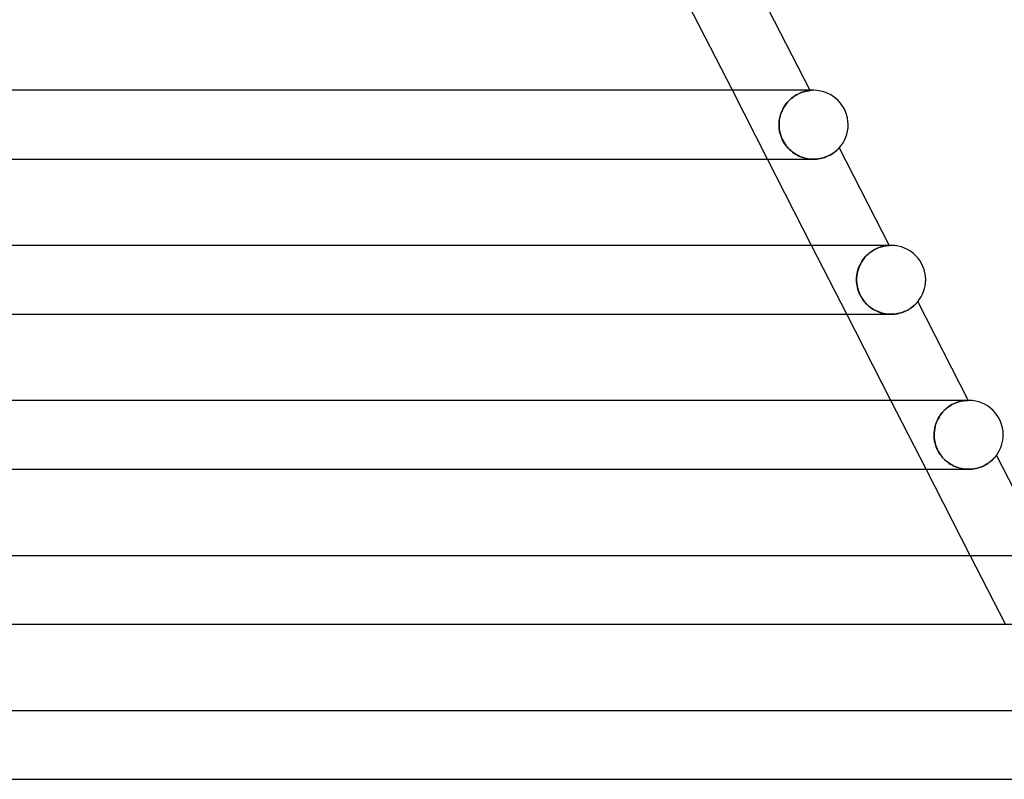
# Model space of a CAD drawing. Header units: millimetres. Extents: x -280 to 280, y -2 to 180.
# Tile 67 of 73: x 128 to 185, y 90 to 134. Entities that reach past the tile are written whole.
import ezdxf

# ---------------------------------------------------------------- set-up
doc = ezdxf.new("R2010")
doc.units = ezdxf.units.MM
doc.layers.add('HIDDEN', color=7, linetype='Continuous')
doc.layers.add('THICK', color=7, linetype='Continuous')

msp = doc.modelspace()

# ---------------------------------------------------------------- linework, layer by layer
at = {"layer": 'HIDDEN'}
for p, q in [((171.322, 126), (169.276, 130)), ((173.047, 129.762), (172.966, 129.716)), ((173.032, 129.754), (173.114, 129.796)), ((173.127, 129.802), (173.047, 129.762)), ((173.114, 129.796), (173.194, 129.833)), ((173.204, 129.837), (173.127, 129.802)), ((173.194, 129.833), (173.27, 129.864)), ((173.278, 129.867), (173.204, 129.837)), ((173.27, 129.864), (173.343, 129.891)), ((173.349, 129.893), (173.278, 129.867)), ((173.343, 129.891), (173.412, 129.913)), ((173.416, 129.914), (173.349, 129.893)), ((173.412, 129.913), (173.477, 129.931)), ((173.478, 129.932), (173.416, 129.914)), ((173.477, 129.931), (173.536, 129.946)), ((173.535, 129.946), (173.478, 129.932)), ((173.587, 129.957), (173.535, 129.946)), ((173.536, 129.946), (173.59, 129.958)), ((173.633, 129.966), (173.587, 129.957)), ((173.59, 129.958), (173.637, 129.967)), ((173.674, 129.973), (173.633, 129.966)), ((173.637, 129.967), (173.679, 129.974)), ((173.709, 129.979), (173.674, 129.973)), ((173.679, 129.974), (173.713, 129.979)), ((173.737, 129.983), (173.709, 129.979)), ((173.713, 129.979), (173.74, 129.983)), ((173.758, 129.985), (173.737, 129.983)), ((173.74, 129.983), (173.76, 129.986)), ((173.771, 129.987), (173.758, 129.985)), ((173.76, 129.986), (173.772, 129.987)), ((173.769, 130), (173.776, 129.987)), ((173.776, 129.987), (173.771, 129.987)), ((173.772, 129.987), (173.776, 129.987)), ((172.32, 129.103), (172.387, 129.198)), ((172.405, 129.221), (172.336, 129.126)), ((172.387, 129.198), (172.46, 129.289)), ((172.478, 129.31), (172.405, 129.221)), ((172.46, 129.289), (172.536, 129.373)), ((172.555, 129.394), (172.478, 129.31)), ((172.536, 129.373), (172.615, 129.452)), ((172.635, 129.471), (172.555, 129.394)), ((172.615, 129.452), (172.696, 129.525)), ((172.716, 129.541), (172.635, 129.471)), ((172.696, 129.525), (172.78, 129.592)), ((172.799, 129.606), (172.716, 129.541)), ((172.78, 129.592), (172.865, 129.652)), ((172.883, 129.664), (172.799, 129.606)), ((172.865, 129.652), (172.949, 129.706)), ((172.966, 129.716), (172.883, 129.664)), ((172.949, 129.706), (173.032, 129.754)), ((172.073, 128.574), (172.109, 128.685)), ((172.117, 128.705), (172.078, 128.592)), ((172.109, 128.685), (172.153, 128.794)), ((172.162, 128.815), (172.117, 128.705)), ((172.153, 128.794), (172.203, 128.9)), ((172.214, 128.923), (172.162, 128.815)), ((172.203, 128.9), (172.259, 129.004)), ((172.272, 129.027), (172.214, 128.923)), ((172.259, 129.004), (172.32, 129.103)), ((172.336, 129.126), (172.272, 129.027)), ((171.993, 128.12), (171.989, 128)), ((171.989, 128), (171.992, 128.116)), ((171.992, 128.116), (172.002, 128.232)), ((172.003, 128.24), (171.993, 128.12)), ((172.002, 128.232), (172.019, 128.347)), ((172.021, 128.359), (172.003, 128.24)), ((172.019, 128.347), (172.043, 128.462)), ((172.046, 128.476), (172.021, 128.359)), ((172.043, 128.462), (172.073, 128.574)), ((172.078, 128.592), (172.046, 128.476)), ((171.992, 127.885), (171.989, 128)), ((171.989, 128), (171.992, 127.892)), ((171.992, 127.892), (172.001, 127.784)), ((172.003, 127.771), (171.992, 127.885)), ((172.001, 127.784), (172.016, 127.676)), ((172.019, 127.657), (172.003, 127.771)), ((172.016, 127.676), (172.037, 127.569)), ((172.042, 127.544), (172.019, 127.657)), ((172.037, 127.569), (172.063, 127.463)), ((172.072, 127.433), (172.042, 127.544)), ((172.063, 127.463), (172.095, 127.359)), ((172.107, 127.324), (172.072, 127.433)), ((172.095, 127.359), (172.133, 127.257)), ((172.149, 127.218), (172.107, 127.324)), ((172.133, 127.257), (172.176, 127.157)), ((172.197, 127.114), (172.149, 127.218)), ((172.176, 127.157), (172.225, 127.058)), ((172.251, 127.012), (172.197, 127.114)), ((172.225, 127.058), (172.28, 126.963)), ((172.31, 126.914), (172.251, 127.012)), ((172.28, 126.963), (172.34, 126.87)), ((172.375, 126.82), (172.31, 126.914)), ((172.34, 126.87), (172.403, 126.782)), ((172.444, 126.731), (172.375, 126.82)), ((172.403, 126.782), (172.471, 126.699)), ((172.516, 126.648), (172.444, 126.731)), ((172.471, 126.699), (172.541, 126.621)), ((172.592, 126.57), (172.516, 126.648)), ((172.541, 126.621), (172.614, 126.548)), ((172.67, 126.497), (172.592, 126.57)), ((172.614, 126.548), (172.691, 126.479)), ((172.751, 126.429), (172.67, 126.497)), ((172.691, 126.479), (172.769, 126.415)), ((172.835, 126.367), (172.751, 126.429)), ((172.769, 126.415), (172.85, 126.356)), ((172.92, 126.309), (172.835, 126.367)), ((172.85, 126.356), (172.934, 126.301)), ((175.075, 126.317), (175.132, 126.354)), ((175.132, 126.354), (175.184, 126.391)), ((175.184, 126.391), (175.232, 126.427)), ((175.232, 126.427), (175.276, 126.462)), ((175.276, 126.462), (175.315, 126.495)), ((175.315, 126.495), (175.35, 126.526)), ((175.35, 126.526), (175.38, 126.554)), ((175.38, 126.554), (175.407, 126.58)), ((175.407, 126.58), (175.429, 126.602)), ((175.429, 126.602), (175.448, 126.62)), ((175.448, 126.62), (175.462, 126.635)), ((175.462, 126.635), (175.472, 126.646)), ((175.472, 126.646), (175.478, 126.652)), ((175.478, 126.652), (175.48, 126.655)), ((173.009, 126.257), (172.92, 126.309)), ((172.934, 126.301), (173.02, 126.25)), ((173.099, 126.209), (173.009, 126.257)), ((173.02, 126.25), (173.109, 126.204)), ((173.192, 126.165), (173.099, 126.209)), ((173.109, 126.204), (173.2, 126.162)), ((173.288, 126.127), (173.192, 126.165)), ((173.2, 126.162), (173.293, 126.125)), ((173.385, 126.093), (173.288, 126.127)), ((173.293, 126.125), (173.389, 126.092)), ((173.483, 126.065), (173.385, 126.093)), ((173.389, 126.092), (173.486, 126.064)), ((173.583, 126.041), (173.483, 126.065)), ((173.486, 126.064), (173.584, 126.041)), ((173.684, 126.023), (173.583, 126.041)), ((173.584, 126.041), (173.684, 126.023)), ((173.785, 126.01), (173.684, 126.023)), ((173.684, 126.023), (173.784, 126.011)), ((173.784, 126.011), (173.884, 126.003)), ((173.886, 126.003), (173.785, 126.01)), ((173.884, 126.003), (173.985, 126)), ((173.987, 126), (173.886, 126.003)), ((173.985, 126), (174.085, 126.002)), ((174.085, 126.002), (174.184, 126.009)), ((174.184, 126.009), (174.281, 126.021)), ((174.281, 126.021), (174.377, 126.038)), ((174.377, 126.038), (174.47, 126.058)), ((174.47, 126.058), (174.559, 126.082)), ((174.559, 126.082), (174.644, 126.109)), ((174.644, 126.109), (174.726, 126.14)), ((174.726, 126.14), (174.804, 126.172)), ((174.804, 126.172), (174.879, 126.207)), ((174.879, 126.207), (174.949, 126.243)), ((174.949, 126.243), (175.014, 126.28)), ((175.014, 126.28), (175.075, 126.317)), ((175.924, 117), (173.879, 121)), ((177.308, 120.613), (177.221, 120.546)), ((177.263, 120.579), (177.352, 120.644)), ((177.396, 120.674), (177.308, 120.613)), ((177.352, 120.644), (177.441, 120.702)), ((177.484, 120.728), (177.396, 120.674)), ((177.441, 120.702), (177.529, 120.753)), ((177.571, 120.775), (177.484, 120.728)), ((177.529, 120.753), (177.616, 120.798)), ((177.657, 120.817), (177.571, 120.775)), ((177.616, 120.798), (177.701, 120.836)), ((177.74, 120.853), (177.657, 120.817)), ((177.701, 120.836), (177.783, 120.869)), ((177.821, 120.883), (177.74, 120.853)), ((177.783, 120.869), (177.862, 120.897)), ((177.898, 120.909), (177.821, 120.883)), ((177.862, 120.897), (177.937, 120.92)), ((177.971, 120.93), (177.898, 120.909)), ((177.937, 120.92), (178.007, 120.939)), ((178.039, 120.947), (177.971, 120.93)), ((178.007, 120.939), (178.073, 120.954)), ((178.103, 120.961), (178.039, 120.947)), ((178.073, 120.954), (178.133, 120.966)), ((178.16, 120.971), (178.103, 120.961)), ((178.133, 120.966), (178.187, 120.976)), ((178.212, 120.979), (178.16, 120.971)), ((178.187, 120.976), (178.235, 120.983)), ((178.258, 120.985), (178.212, 120.979)), ((178.235, 120.983), (178.276, 120.988)), ((178.297, 120.99), (178.258, 120.985)), ((178.276, 120.988), (178.311, 120.991)), ((178.371, 121), (178.285, 121)), ((178.329, 120.993), (178.297, 120.99)), ((178.311, 120.991), (178.338, 120.994)), ((178.353, 120.995), (178.329, 120.993)), ((178.338, 120.994), (178.357, 120.995)), ((178.368, 120.996), (178.353, 120.995)), ((178.357, 120.995), (178.369, 120.996)), ((178.373, 120.996), (178.368, 120.996)), ((178.369, 120.996), (178.373, 120.996)), ((178.371, 121), (178.373, 120.996)), ((176.728, 119.948), (176.79, 120.055)), ((176.831, 120.119), (176.767, 120.018)), ((176.79, 120.055), (176.857, 120.157)), ((176.901, 120.215), (176.831, 120.119)), ((176.857, 120.157), (176.931, 120.254)), ((176.975, 120.307), (176.901, 120.215)), ((176.931, 120.254), (177.009, 120.345)), ((177.054, 120.393), (176.975, 120.307)), ((177.009, 120.345), (177.091, 120.43)), ((177.137, 120.472), (177.054, 120.393)), ((177.091, 120.43), (177.176, 120.508)), ((177.221, 120.546), (177.137, 120.472)), ((177.176, 120.508), (177.263, 120.579)), ((176.545, 119.468), (176.52, 119.352)), ((176.523, 119.369), (176.55, 119.49)), ((176.576, 119.583), (176.545, 119.468)), ((176.55, 119.49), (176.584, 119.608)), ((176.614, 119.696), (176.576, 119.583)), ((176.584, 119.608), (176.624, 119.724)), ((176.658, 119.806), (176.614, 119.696)), ((176.624, 119.724), (176.673, 119.838)), ((176.71, 119.914), (176.658, 119.806)), ((176.673, 119.838), (176.728, 119.948)), ((176.767, 120.018), (176.71, 119.914)), ((176.49, 119), (176.493, 119.124)), ((176.493, 119.118), (176.49, 119)), ((176.493, 118.887), (176.49, 119)), ((176.49, 119), (176.493, 118.895)), ((176.493, 119.124), (176.505, 119.247)), ((176.503, 119.235), (176.493, 119.118)), ((176.493, 118.895), (176.501, 118.79)), ((176.52, 119.352), (176.503, 119.235)), ((176.505, 119.247), (176.523, 119.369)), ((176.503, 118.775), (176.493, 118.887)), ((176.501, 118.79), (176.515, 118.685)), ((176.519, 118.663), (176.503, 118.775)), ((176.515, 118.685), (176.535, 118.578)), ((176.541, 118.551), (176.519, 118.663)), ((176.535, 118.578), (176.562, 118.47)), ((176.57, 118.442), (176.541, 118.551)), ((176.562, 118.47), (176.595, 118.362)), ((176.605, 118.334), (176.57, 118.442)), ((176.595, 118.362), (176.635, 118.253)), ((176.646, 118.228), (176.605, 118.334)), ((176.635, 118.253), (176.682, 118.145)), ((176.693, 118.124), (176.646, 118.228)), ((176.682, 118.145), (176.737, 118.038)), ((176.746, 118.023), (176.693, 118.124)), ((176.737, 118.038), (176.798, 117.934)), ((176.805, 117.924), (176.746, 118.023)), ((176.798, 117.934), (176.865, 117.834)), ((176.868, 117.83), (176.805, 117.924)), ((176.865, 117.834), (176.937, 117.74)), ((176.936, 117.741), (176.868, 117.83)), ((177.007, 117.658), (176.936, 117.741)), ((176.937, 117.74), (177.015, 117.649)), ((177.082, 117.58), (177.007, 117.658)), ((177.015, 117.649), (177.098, 117.564)), ((177.159, 117.507), (177.082, 117.58)), ((177.098, 117.564), (177.186, 117.484)), ((177.239, 117.439), (177.159, 117.507)), ((177.186, 117.484), (177.278, 117.409)), ((177.322, 117.377), (177.239, 117.439)), ((177.278, 117.409), (177.374, 117.34)), ((177.407, 117.319), (177.322, 117.377)), ((177.374, 117.34), (177.474, 117.277)), ((177.494, 117.265), (177.407, 117.319)), ((177.474, 117.277), (177.577, 117.22)), ((177.585, 117.216), (177.494, 117.265)), ((177.577, 117.22), (177.684, 117.169)), ((177.678, 117.172), (177.585, 117.216)), ((179.314, 117.177), (179.398, 117.217)), ((179.398, 117.217), (179.477, 117.259)), ((179.477, 117.259), (179.551, 117.302)), ((179.551, 117.302), (179.619, 117.346)), ((179.619, 117.346), (179.682, 117.39)), ((179.682, 117.39), (179.74, 117.434)), ((179.74, 117.434), (179.792, 117.476)), ((179.792, 117.476), (179.839, 117.517)), ((179.839, 117.517), (179.881, 117.555)), ((179.881, 117.555), (179.918, 117.591)), ((179.918, 117.591), (179.95, 117.624)), ((179.95, 117.624), (179.978, 117.654)), ((179.978, 117.654), (180.001, 117.679)), ((180.001, 117.679), (180.02, 117.7)), ((180.02, 117.7), (180.033, 117.716)), ((180.033, 117.716), (180.041, 117.726)), ((180.041, 117.726), (180.044, 117.729)), ((177.774, 117.132), (177.678, 117.172)), ((177.684, 117.169), (177.793, 117.125)), ((177.872, 117.098), (177.774, 117.132)), ((177.793, 117.125), (177.905, 117.087)), ((177.971, 117.068), (177.872, 117.098)), ((177.905, 117.087), (178.019, 117.056)), ((178.073, 117.044), (177.971, 117.068)), ((178.019, 117.056), (178.134, 117.032)), ((178.175, 117.025), (178.073, 117.044)), ((178.134, 117.032), (178.251, 117.014)), ((178.278, 117.011), (178.175, 117.025)), ((178.251, 117.014), (178.368, 117.004)), ((178.382, 117.003), (178.278, 117.011)), ((178.368, 117.004), (178.485, 117)), ((178.486, 117), (178.382, 117.003)), ((178.485, 117), (178.599, 117.003)), ((178.599, 117.003), (178.711, 117.012)), ((178.711, 117.012), (178.821, 117.028)), ((178.821, 117.028), (178.927, 117.048)), ((178.927, 117.048), (179.03, 117.074)), ((179.03, 117.074), (179.129, 117.104)), ((179.129, 117.104), (179.224, 117.139)), ((179.224, 117.139), (179.314, 117.177)), ((180.526, 108), (178.481, 112)), ((181.661, 111.494), (181.575, 111.413)), ((181.608, 111.446), (181.696, 111.525)), ((181.75, 111.569), (181.661, 111.494)), ((181.696, 111.525), (181.786, 111.596)), ((181.841, 111.636), (181.75, 111.569)), ((181.786, 111.596), (181.877, 111.661)), ((181.934, 111.697), (181.841, 111.636)), ((181.877, 111.661), (181.969, 111.719)), ((182.027, 111.752), (181.934, 111.697)), ((181.969, 111.719), (182.061, 111.77)), ((182.118, 111.799), (182.027, 111.752)), ((182.061, 111.77), (182.152, 111.815)), ((182.209, 111.84), (182.118, 111.799)), ((182.152, 111.815), (182.241, 111.853)), ((182.297, 111.875), (182.209, 111.84)), ((182.241, 111.853), (182.327, 111.885)), ((182.382, 111.904), (182.297, 111.875)), ((182.327, 111.885), (182.41, 111.912)), ((182.464, 111.928), (182.382, 111.904)), ((182.41, 111.912), (182.489, 111.935)), ((182.542, 111.948), (182.464, 111.928)), ((182.489, 111.935), (182.563, 111.953)), ((182.615, 111.963), (182.542, 111.948)), ((182.563, 111.953), (182.633, 111.967)), ((182.682, 111.975), (182.615, 111.963)), ((182.633, 111.967), (182.697, 111.977)), ((182.744, 111.984), (182.682, 111.975)), ((182.697, 111.977), (182.756, 111.985)), ((182.799, 111.99), (182.744, 111.984)), ((182.756, 111.985), (182.809, 111.991)), ((182.974, 112), (182.78, 112)), ((182.848, 111.994), (182.799, 111.99)), ((182.809, 111.991), (182.855, 111.995)), ((182.89, 111.997), (182.848, 111.994)), ((182.855, 111.995), (182.895, 111.997)), ((182.925, 111.999), (182.89, 111.997)), ((182.895, 111.997), (182.928, 111.999)), ((182.951, 112), (182.925, 111.999)), ((182.928, 111.999), (182.952, 112)), ((182.968, 112), (182.951, 112)), ((182.952, 112), (182.968, 112)), ((182.968, 112), (182.974, 112)), ((182.974, 112), (182.968, 112)), ((181.217, 110.927), (181.164, 110.817)), ((181.178, 110.848), (181.234, 110.959)), ((181.276, 111.033), (181.217, 110.927)), ((181.234, 110.959), (181.297, 111.067)), ((181.342, 111.135), (181.276, 111.033)), ((181.297, 111.067), (181.367, 111.17)), ((181.415, 111.233), (181.342, 111.135)), ((181.367, 111.17), (181.442, 111.268)), ((181.492, 111.326), (181.415, 111.233)), ((181.442, 111.268), (181.523, 111.36)), ((181.575, 111.413), (181.492, 111.326)), ((181.523, 111.36), (181.608, 111.446)), ((181.022, 110.357), (181.004, 110.239)), ((181.005, 110.249), (181.025, 110.373)), ((181.047, 110.475), (181.022, 110.357)), ((181.025, 110.373), (181.051, 110.495)), ((181.079, 110.591), (181.047, 110.475)), ((181.051, 110.495), (181.086, 110.615)), ((181.118, 110.705), (181.079, 110.591)), ((181.086, 110.615), (181.128, 110.733)), ((181.164, 110.817), (181.118, 110.705)), ((181.128, 110.733), (181.178, 110.848)), ((180.99, 110), (180.994, 110.125)), ((180.994, 110.119), (180.99, 110)), ((180.993, 109.891), (180.99, 110)), ((180.99, 110), (180.993, 109.907)), ((180.993, 109.907), (180.999, 109.812)), ((181.002, 109.783), (180.993, 109.891)), ((180.994, 110.125), (181.005, 110.249)), ((181.004, 110.239), (180.994, 110.119)), ((180.999, 109.812), (181.011, 109.717)), ((181.017, 109.675), (181.002, 109.783)), ((181.011, 109.717), (181.027, 109.621)), ((181.038, 109.567), (181.017, 109.675)), ((181.027, 109.621), (181.048, 109.524)), ((181.065, 109.461), (181.038, 109.567)), ((181.048, 109.524), (181.075, 109.427)), ((181.098, 109.355), (181.065, 109.461)), ((181.075, 109.427), (181.107, 109.33)), ((181.137, 109.251), (181.098, 109.355)), ((181.107, 109.33), (181.144, 109.233)), ((181.181, 109.15), (181.137, 109.251)), ((181.144, 109.233), (181.186, 109.138)), ((181.23, 109.051), (181.181, 109.15)), ((181.186, 109.138), (181.234, 109.045)), ((181.285, 108.956), (181.23, 109.051)), ((181.234, 109.045), (181.285, 108.956)), ((181.346, 108.863), (181.285, 108.956)), ((181.285, 108.956), (181.341, 108.869)), ((181.341, 108.869), (181.402, 108.786)), ((181.411, 108.773), (181.346, 108.863)), ((181.402, 108.786), (181.466, 108.706)), ((181.482, 108.688), (181.411, 108.773)), ((181.466, 108.706), (181.535, 108.629)), ((181.556, 108.607), (181.482, 108.688)), ((181.535, 108.629), (181.607, 108.556)), ((181.634, 108.531), (181.556, 108.607)), ((184.414, 108.588), (184.449, 108.624)), ((184.449, 108.624), (184.481, 108.658)), ((184.481, 108.658), (184.51, 108.69)), ((184.51, 108.69), (184.535, 108.719)), ((184.535, 108.719), (184.556, 108.745)), ((184.556, 108.745), (184.574, 108.767)), ((184.574, 108.767), (184.588, 108.784)), ((184.588, 108.784), (184.598, 108.797)), ((184.598, 108.797), (184.604, 108.805)), ((184.604, 108.805), (184.606, 108.808)), ((181.607, 108.556), (181.683, 108.487)), ((181.715, 108.46), (181.634, 108.531)), ((181.683, 108.487), (181.762, 108.422)), ((181.799, 108.394), (181.715, 108.46)), ((181.762, 108.422), (181.844, 108.361)), ((181.886, 108.333), (181.799, 108.394)), ((181.844, 108.361), (181.928, 108.305)), ((181.975, 108.277), (181.886, 108.333)), ((181.928, 108.305), (182.016, 108.253)), ((182.067, 108.226), (181.975, 108.277)), ((182.016, 108.253), (182.106, 108.206)), ((182.161, 108.18), (182.067, 108.226)), ((182.106, 108.206), (182.198, 108.163)), ((182.258, 108.139), (182.161, 108.18)), ((182.198, 108.163), (182.292, 108.126)), ((182.357, 108.102), (182.258, 108.139)), ((182.292, 108.126), (182.388, 108.093)), ((182.459, 108.072), (182.357, 108.102)), ((182.388, 108.093), (182.485, 108.065)), ((182.562, 108.046), (182.459, 108.072)), ((182.485, 108.065), (182.584, 108.042)), ((182.667, 108.026), (182.562, 108.046)), ((182.584, 108.042), (182.684, 108.023)), ((183.291, 108.023), (183.388, 108.04)), ((183.388, 108.04), (183.483, 108.062)), ((183.483, 108.062), (183.575, 108.087)), ((183.575, 108.087), (183.664, 108.117)), ((183.664, 108.117), (183.75, 108.149)), ((183.75, 108.149), (183.831, 108.185)), ((183.831, 108.185), (183.908, 108.222)), ((183.908, 108.222), (183.981, 108.261)), ((183.981, 108.261), (184.05, 108.302)), ((184.05, 108.302), (184.114, 108.343)), ((184.114, 108.343), (184.175, 108.385)), ((184.175, 108.385), (184.231, 108.427)), ((184.231, 108.427), (184.283, 108.469)), ((184.283, 108.469), (184.33, 108.51)), ((184.33, 108.51), (184.374, 108.55)), ((184.374, 108.55), (184.414, 108.588)), ((182.772, 108.012), (182.667, 108.026)), ((182.684, 108.023), (182.785, 108.01)), ((182.879, 108.003), (182.772, 108.012)), ((182.785, 108.01), (182.886, 108.003)), ((182.986, 108), (182.879, 108.003)), ((182.886, 108.003), (182.987, 108)), ((182.987, 108), (183.089, 108.002)), ((183.089, 108.002), (183.191, 108.01)), ((183.191, 108.01), (183.291, 108.023)), ((185.129, 99), (183.083, 103))]:
    msp.add_line(p, q, dxfattribs=at)
for centre, end in [((174, 128), 96.4447), ((178.5, 119), 93.6297), ((183, 110), 90.7541)]:
    msp.add_arc(centre, 2, 90, end, dxfattribs=at)
at = {"layer": 'THICK'}
for p, q in [((170.913, 135.585), (173.769, 130)), ((169.276, 130), (166.72, 135)), ((174, 130), (-174, 130)), ((174, 130), (173.79, 130)), ((175.129, 126.352), (175.073, 126.316)), ((175.18, 126.388), (175.129, 126.352)), ((175.227, 126.424), (175.18, 126.388)), ((175.27, 126.458), (175.227, 126.424)), ((175.309, 126.49), (175.27, 126.458)), ((175.344, 126.521), (175.309, 126.49)), ((175.375, 126.549), (175.344, 126.521)), ((175.402, 126.575), (175.375, 126.549)), ((175.426, 126.598), (175.402, 126.575)), ((175.445, 126.618), (175.426, 126.598)), ((175.46, 126.634), (175.445, 126.618)), ((175.471, 126.645), (175.46, 126.634)), ((175.478, 126.652), (175.471, 126.645)), ((175.48, 126.655), (175.478, 126.652)), ((175.48, 126.655), (178.371, 121)), ((88.848, 126), (173.989, 126)), ((173.879, 121), (171.322, 126)), ((174.089, 126.002), (173.987, 126)), ((174.188, 126.01), (174.089, 126.002)), ((174.286, 126.022), (174.188, 126.01)), ((174.381, 126.039), (174.286, 126.022)), ((174.474, 126.059), (174.381, 126.039)), ((174.563, 126.083), (174.474, 126.059)), ((174.648, 126.111), (174.563, 126.083)), ((174.729, 126.141), (174.648, 126.111)), ((174.806, 126.173), (174.729, 126.141)), ((174.88, 126.207), (174.806, 126.173)), ((174.949, 126.243), (174.88, 126.207)), ((175.013, 126.279), (174.949, 126.243)), ((175.073, 126.316), (175.013, 126.279)), ((178.5, 121), (-178.5, 121)), ((178.5, 121), (178.371, 121)), ((179.337, 117.187), (179.255, 117.151)), ((179.414, 117.225), (179.337, 117.187)), ((179.486, 117.264), (179.414, 117.225)), ((179.554, 117.304), (179.486, 117.264)), ((179.618, 117.345), (179.554, 117.304)), ((179.677, 117.386), (179.618, 117.345)), ((179.731, 117.427), (179.677, 117.386)), ((179.781, 117.467), (179.731, 117.427)), ((179.827, 117.506), (179.781, 117.467)), ((179.868, 117.543), (179.827, 117.506)), ((179.905, 117.579), (179.868, 117.543)), ((179.938, 117.611), (179.905, 117.579)), ((179.966, 117.641), (179.938, 117.611)), ((179.99, 117.667), (179.966, 117.641)), ((180.01, 117.689), (179.99, 117.667)), ((180.025, 117.706), (180.01, 117.689)), ((180.036, 117.718), (180.025, 117.706)), ((180.042, 117.726), (180.036, 117.718)), ((180.044, 117.729), (180.042, 117.726)), ((180.044, 117.729), (182.974, 112)), ((91.15, 117), (178.489, 117)), ((178.481, 112), (175.924, 117)), ((178.589, 117.003), (178.486, 117)), ((178.692, 117.01), (178.589, 117.003)), ((178.793, 117.023), (178.692, 117.01)), ((178.892, 117.041), (178.793, 117.023)), ((178.988, 117.063), (178.892, 117.041)), ((179.08, 117.089), (178.988, 117.063)), ((179.169, 117.118), (179.08, 117.089)), ((179.255, 117.151), (179.169, 117.118)), ((183, 112), (-183, 112)), ((183, 112), (182.974, 112)), ((184.462, 108.638), (184.424, 108.598)), ((184.496, 108.674), (184.462, 108.638)), ((184.525, 108.707), (184.496, 108.674)), ((184.55, 108.737), (184.525, 108.707)), ((184.57, 108.762), (184.55, 108.737)), ((184.586, 108.782), (184.57, 108.762)), ((184.597, 108.796), (184.586, 108.782)), ((184.604, 108.805), (184.597, 108.796)), ((184.606, 108.808), (184.604, 108.805)), ((184.606, 108.808), (187.577, 102.999)), ((183.407, 108.044), (183.304, 108.025)), ((183.508, 108.068), (183.407, 108.044)), ((183.604, 108.096), (183.508, 108.068)), ((183.697, 108.129), (183.604, 108.096)), ((183.786, 108.165), (183.697, 108.129)), ((183.871, 108.203), (183.786, 108.165)), ((183.952, 108.245), (183.871, 108.203)), ((184.028, 108.288), (183.952, 108.245)), ((184.099, 108.333), (184.028, 108.288)), ((184.165, 108.378), (184.099, 108.333)), ((184.226, 108.424), (184.165, 108.378)), ((184.283, 108.469), (184.226, 108.424)), ((184.334, 108.513), (184.283, 108.469)), ((184.381, 108.557), (184.334, 108.513)), ((184.424, 108.598), (184.381, 108.557)), ((93.451, 108), (182.989, 108)), ((183.083, 103), (180.526, 108)), ((183.093, 108.003), (182.986, 108)), ((183.199, 108.011), (183.093, 108.003)), ((183.304, 108.025), (183.199, 108.011)), ((123.725, 103), (132.583, 103)), ((132.583, 103), (144.9, 103)), ((144.9, 103), (155.831, 103)), ((155.831, 103), (165.271, 103)), ((165.271, 103), (173.131, 103)), ((173.131, 103), (179.335, 103)), ((179.335, 103), (183.823, 103)), ((183.823, 103), (186.552, 103)), ((95.752, 99), (187.489, 99)), ((126.742, 94), (135.764, 94)), ((135.764, 94), (148.357, 94)), ((148.357, 94), (159.536, 94)), ((159.536, 94), (169.193, 94)), ((169.193, 94), (177.238, 94)), ((177.238, 94), (183.593, 94)), ((183.593, 94), (188.198, 94)), ((98.053, 90), (191.99, 90))]:
    msp.add_line(p, q, dxfattribs=at)
for centre, start, end in [((174, 128), 0, 90), ((174, 128), 317.7226, 0), ((178.5, 119), 0, 90), ((178.5, 119), 320.537, 0), ((183, 110), 0, 90), ((183, 110), 323.4133, 0)]:
    msp.add_arc(centre, 2, start, end, dxfattribs=at)

doc.saveas('drawing.dxf')
